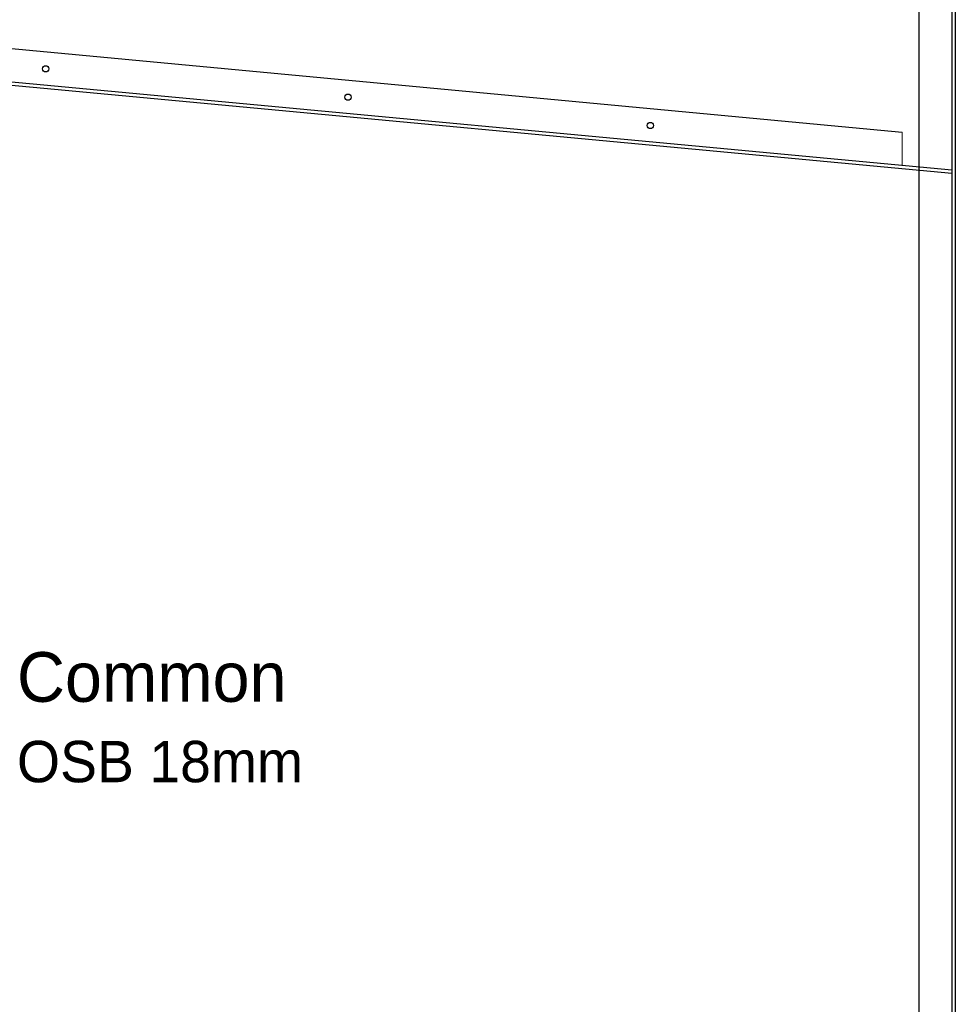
# Model space of a CAD drawing. Header units: millimetres. Extents: x -5600 to 56024, y 506 to 54141.
# Tile 43 of 48: x 41591 to 47240, y 34087 to 40032. Entities that reach past the tile are written whole.
import ezdxf

# ---------------------------------------------------------------- set-up
doc = ezdxf.new("R2010")
doc.units = ezdxf.units.MM
for name, color, linetype, lineweight in [('05', 161, 'Continuous', 25), ('0_Pen_No__22', 251, 'Continuous', 15), ('0_Pen_No__25', 161, 'Continuous', 25)]:
    doc.layers.add(name, color=color, linetype=linetype, lineweight=lineweight)
doc.styles.add('GENERATED_STYLE_4', font='GOTHIC.TTF')

msp = doc.modelspace()

# ---------------------------------------------------------------- linework, layer by layer
at = {"layer": '05', "linetype": 'Continuous'}
for centre in [(41747.36, 39735.81), (43573.19, 39564.57), (45399.02, 39393.33)]:
    msp.add_circle(centre, 18.84, dxfattribs=at)
at = {"layer": '0_Pen_No__22', "linetype": 'Continuous'}
msp.add_line((46919.79, 39354.13), (46919.79, 39153.26), dxfattribs=at)
at = {"layer": '0_Pen_No__25', "linetype": 'Continuous'}
for p, q in [((47240.13, 51152.5), (47240.13, 31092.5)), ((47220.13, 51132.5), (47220.13, 31112.5)), ((47020.13, 50932.5), (47020.13, 31312.5)), ((4800.29, 43304.38), (46919.79, 39354.13)), ((4490.13, 43112.5), (47220.13, 39105)), ((4492, 43132.42), (47220.13, 39125.09))]:
    msp.add_line(p, q, dxfattribs=at)

# ---------------------------------------------------------------- texts
at = {"layer": '05', "linetype": 'Continuous', "attachment_point": 1, "style": 'GENERATED_STYLE_4'}
for s, insert, char_height in [('{Common}', (41574.44, 36213.28), 300), ('{OSB 18mm}', (41574.44, 35677.56), 250)]:
    msp.add_mtext(s, dxfattribs=dict(at, insert=insert, char_height=char_height))

doc.saveas('drawing.dxf')
